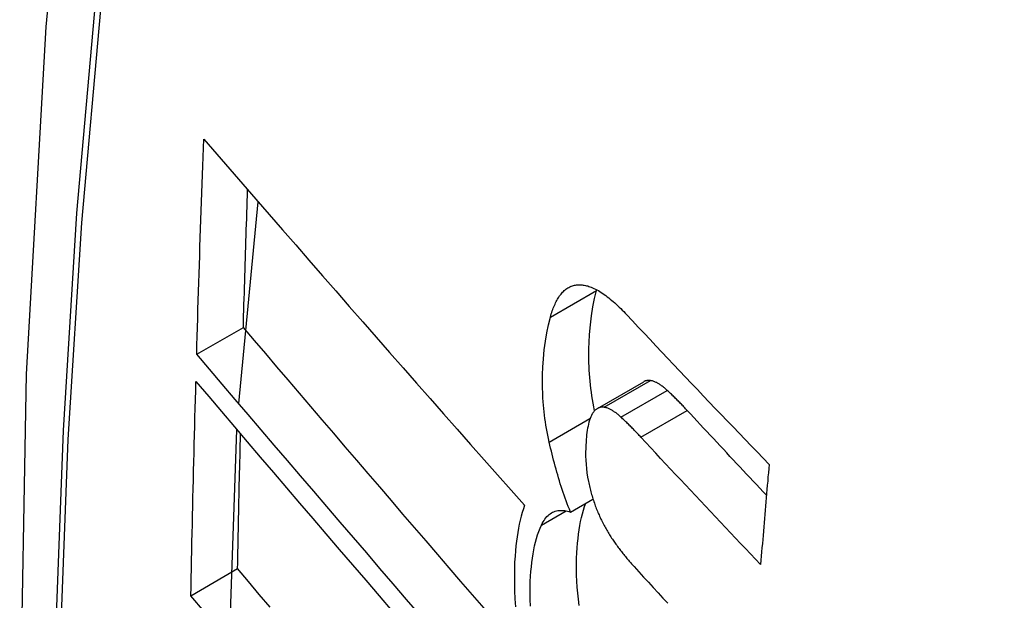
# Model space of a CAD drawing. Header units: inches. Extents: x 25 to 686, y 75 to 315.
# Tile 219 of 256: x 627.6526 to 627.7768, y 283.4556 to 283.5288. Entities that reach past the tile are written whole.
import ezdxf

# ---------------------------------------------------------------- set-up
doc = ezdxf.new("R2010")
doc.units = ezdxf.units.IN
doc.header["$MEASUREMENT"] = 0
doc.layers.add('Visible Edges(ANSI)', color=7, linetype='Continuous', lineweight=25)
doc.layers.add('Visible Tangent Edges(ANSI)', color=7, linetype='Continuous', lineweight=25)

msp = doc.modelspace()

# ---------------------------------------------------------------- linework, layer by layer
at = {"layer": 'Visible Edges(ANSI)'}
for p, q in [((627.68023, 283.48038), (627.68269, 283.50581)), ((627.72537, 283.49466), (627.72539, 283.49473)), ((627.67493, 283.4866), (627.68081, 283.48999)), ((627.72547, 283.47976), (627.73131, 283.48313)), ((627.67907, 283.45037), (627.68001, 283.47708)), ((627.72207, 283.46671), (627.72491, 283.46835)), ((627.67419, 283.45616), (627.68008, 283.45957))]:
    msp.add_line(p, q, dxfattribs=at)
at = {"layer": 'Visible Edges(ANSI)', "flags": 128}
for points in [[(627.70665, 283.77171), (627.6938, 283.73365), (627.68274, 283.69447), (627.67344, 283.65423), (627.66588, 283.61301), (627.66004, 283.57087), (627.6559, 283.52787), (627.65342, 283.48408), (627.6526, 283.43955), (627.65342, 283.39436), (627.65584, 283.34855), (627.65986, 283.30219), (627.66546, 283.25536), (627.67261, 283.20811), (627.68129, 283.16051), (627.69148, 283.11263), (627.70316, 283.06454)], [(627.67493, 283.4866), (627.67496, 283.48773), (627.67499, 283.48886), (627.67503, 283.48998), (627.67506, 283.49111), (627.67509, 283.49224), (627.67513, 283.49337), (627.67516, 283.4945), (627.6752, 283.49563), (627.67523, 283.49676), (627.67527, 283.49789), (627.67531, 283.49902), (627.67534, 283.50016), (627.67538, 283.50129), (627.67542, 283.50242), (627.67546, 283.50355), (627.67549, 283.50468), (627.67553, 283.50581), (627.67557, 283.50694), (627.67561, 283.50808), (627.67565, 283.50921), (627.67569, 283.51034), (627.67573, 283.51147), (627.67577, 283.51261), (627.67581, 283.51374)], [(627.67581, 283.51374), (627.67745, 283.51185), (627.67909, 283.50995), (627.68074, 283.50805), (627.6824, 283.50614), (627.68406, 283.50422), (627.68574, 283.5023), (627.68741, 283.50038), (627.68909, 283.49845), (627.69078, 283.49651), (627.69247, 283.49458), (627.69416, 283.49264), (627.69586, 283.4907), (627.69756, 283.48877), (627.69926, 283.48683), (627.70096, 283.48489), (627.70266, 283.48295), (627.70437, 283.48102), (627.70607, 283.47908), (627.70778, 283.47715), (627.70948, 283.47523), (627.71118, 283.4733), (627.71288, 283.47139), (627.71458, 283.46948), (627.71628, 283.46757)], [(627.68081, 283.48999), (627.68083, 283.49072), (627.68085, 283.49144), (627.68087, 283.49216), (627.68089, 283.49288), (627.68092, 283.49361), (627.68094, 283.49433), (627.68096, 283.49505), (627.68098, 283.49578), (627.681, 283.4965), (627.68102, 283.49722), (627.68105, 283.49795), (627.68107, 283.49867), (627.68109, 283.49939), (627.68111, 283.50011), (627.68114, 283.50084), (627.68116, 283.50156), (627.68118, 283.50229), (627.68121, 283.50301), (627.68123, 283.50373), (627.68125, 283.50446), (627.68128, 283.50518), (627.6813, 283.5059), (627.68132, 283.50663), (627.68135, 283.50735)], [(627.7215, 283.4948), (627.72161, 283.49488), (627.72173, 283.49496), (627.72185, 283.49503), (627.72197, 283.49509), (627.72209, 283.49515), (627.72221, 283.4952), (627.72234, 283.49524), (627.72246, 283.49528), (627.72259, 283.49531), (627.72272, 283.49533), (627.72285, 283.49535), (627.72299, 283.49536), (627.72312, 283.49536), (627.72326, 283.49536), (627.7234, 283.49536), (627.72353, 283.49535), (627.72367, 283.49533), (627.72381, 283.4953), (627.72395, 283.49528), (627.7241, 283.49524), (627.72424, 283.49521), (627.72438, 283.49516), (627.72453, 283.49511), (627.72467, 283.49506)], [(627.71953, 283.49129), (627.71958, 283.49149), (627.71964, 283.49168), (627.7197, 283.49187), (627.71977, 283.49206), (627.71983, 283.49224), (627.7199, 283.49242), (627.71997, 283.49259), (627.72005, 283.49276), (627.72012, 283.49293), (627.7202, 283.49309), (627.72028, 283.49325), (627.72036, 283.4934), (627.72044, 283.49354), (627.72053, 283.49368), (627.72061, 283.49382), (627.7207, 283.49395), (627.72079, 283.49407), (627.72089, 283.49419), (627.72099, 283.4943), (627.72108, 283.49441), (627.72118, 283.49452), (627.72129, 283.49462), (627.72139, 283.49471), (627.7215, 283.4948)], [(627.72512, 283.47948), (627.72503, 283.47996), (627.72494, 283.48043), (627.72486, 283.4809), (627.72478, 283.48137), (627.72471, 283.48183), (627.72465, 283.4823), (627.7246, 283.48276), (627.72455, 283.48322), (627.7245, 283.48368), (627.72447, 283.48414), (627.72444, 283.4846), (627.72441, 283.48505), (627.7244, 283.4855), (627.72439, 283.48595), (627.72438, 283.48639), (627.72438, 283.48682), (627.72439, 283.48733), (627.72442, 283.48809), (627.72448, 283.48911), (627.72459, 283.4903), (627.72473, 283.49146), (627.7249, 283.49258), (627.72512, 283.49365), (627.72537, 283.49466)], [(627.72467, 283.49506), (627.72485, 283.49499), (627.72503, 283.49491), (627.72522, 283.49482), (627.7254, 283.49472), (627.72559, 283.49462), (627.72577, 283.49451), (627.72596, 283.49439), (627.72615, 283.49427), (627.72633, 283.49414), (627.72652, 283.494), (627.72671, 283.49386), (627.7269, 283.49371), (627.72709, 283.49356), (627.72728, 283.4934), (627.72747, 283.49324), (627.72766, 283.49307), (627.72784, 283.4929), (627.72803, 283.49272), (627.72822, 283.49254), (627.72841, 283.49236), (627.72859, 283.49217), (627.72878, 283.49198), (627.72896, 283.49179), (627.72915, 283.4916)], [(627.72915, 283.4916), (627.72988, 283.49081), (627.73062, 283.49002), (627.73136, 283.48924), (627.73211, 283.48845), (627.73285, 283.48766), (627.73359, 283.48687), (627.73434, 283.48608), (627.73508, 283.4853), (627.73583, 283.48451), (627.73658, 283.48372), (627.73732, 283.48293), (627.73807, 283.48215), (627.73882, 283.48136), (627.73957, 283.48057), (627.74033, 283.47978), (627.74108, 283.479), (627.74183, 283.47821), (627.74258, 283.47743), (627.74334, 283.47664), (627.74409, 283.47585), (627.74485, 283.47507), (627.74561, 283.47429), (627.74636, 283.4735), (627.74712, 283.47272)], [(627.71939, 283.47553), (627.7193, 283.47596), (627.71921, 283.47639), (627.71913, 283.47682), (627.71905, 283.47724), (627.71898, 283.47767), (627.71892, 283.47809), (627.71885, 283.47852), (627.7188, 283.47894), (627.71875, 283.47936), (627.7187, 283.47978), (627.71866, 283.4802), (627.71863, 283.48062), (627.7186, 283.4811), (627.71857, 283.48169), (627.71854, 283.48237), (627.71854, 283.48315), (627.71855, 283.48403), (627.71859, 283.48499), (627.71866, 283.48603), (627.71876, 283.48714), (627.7189, 283.48825), (627.71908, 283.48931), (627.71928, 283.49033), (627.71953, 283.49129)], [(627.71119, 283.45457), (627.70972, 283.45626), (627.70826, 283.45796), (627.70679, 283.45966), (627.70533, 283.46136), (627.70386, 283.46306), (627.7024, 283.46476), (627.70094, 283.46646), (627.69948, 283.46817), (627.69802, 283.46987), (627.69656, 283.47156), (627.69511, 283.47326), (627.69366, 283.47495), (627.69221, 283.47664), (627.69077, 283.47833), (627.68933, 283.48001), (627.6879, 283.48169), (627.68647, 283.48336), (627.68504, 283.48503), (627.68363, 283.48669), (627.68221, 283.48835), (627.68081, 283.48999)], [(627.70308, 283.45376), (627.7014, 283.4557), (627.69972, 283.45765), (627.69804, 283.4596), (627.69637, 283.46155), (627.69469, 283.4635), (627.69302, 283.46545), (627.69135, 283.46739), (627.68968, 283.46934), (627.68802, 283.47128), (627.68636, 283.47321), (627.68471, 283.47515), (627.68306, 283.47707), (627.68142, 283.47899), (627.67978, 283.48091), (627.67816, 283.48281), (627.67654, 283.48471), (627.67493, 283.4866)], [(627.67419, 283.45616), (627.67421, 283.45729), (627.67424, 283.45841), (627.67426, 283.45953), (627.67428, 283.46065), (627.6743, 283.46178), (627.67433, 283.4629), (627.67435, 283.46403), (627.67438, 283.46515), (627.6744, 283.46628), (627.67443, 283.4674), (627.67445, 283.46853), (627.67448, 283.46965), (627.67451, 283.47078), (627.67453, 283.4719), (627.67456, 283.47303), (627.67459, 283.47415), (627.67462, 283.47528), (627.67465, 283.4764), (627.67468, 283.47753), (627.67471, 283.47866), (627.67474, 283.47978), (627.67477, 283.48091), (627.6748, 283.48204), (627.67483, 283.48316)], [(627.67483, 283.48316), (627.67644, 283.48127), (627.67805, 283.47938), (627.67968, 283.47747), (627.68131, 283.47556), (627.68295, 283.47363), (627.6846, 283.47171), (627.68625, 283.46977), (627.6879, 283.46784), (627.68956, 283.46589), (627.69123, 283.46395), (627.6929, 283.462), (627.69457, 283.46005), (627.69624, 283.4581), (627.69792, 283.45615), (627.69959, 283.4542)], [(627.73217, 283.48328), (627.73214, 283.48329), (627.7321, 283.48329), (627.73206, 283.4833), (627.73202, 283.4833), (627.73198, 283.4833), (627.73195, 283.4833), (627.73191, 283.4833), (627.73187, 283.4833), (627.73183, 283.4833), (627.7318, 283.4833), (627.73176, 283.48329), (627.73173, 283.48329), (627.73169, 283.48328), (627.73165, 283.48327), (627.73162, 283.48326), (627.73158, 283.48325), (627.73155, 283.48324), (627.73151, 283.48323), (627.73148, 283.48322), (627.73144, 283.4832), (627.73141, 283.48319), (627.73138, 283.48317), (627.73134, 283.48315), (627.73131, 283.48313)], [(627.73428, 283.48205), (627.73419, 283.48213), (627.7341, 283.48221), (627.73401, 283.48228), (627.73392, 283.48236), (627.73383, 283.48243), (627.73374, 283.4825), (627.73365, 283.48257), (627.73357, 283.48263), (627.73348, 283.4827), (627.73339, 283.48276), (627.7333, 283.48281), (627.73321, 283.48287), (627.73312, 283.48292), (627.73303, 283.48297), (627.73295, 283.48302), (627.73286, 283.48306), (627.73277, 283.4831), (627.73269, 283.48314), (627.7326, 283.48317), (627.73251, 283.4832), (627.73243, 283.48323), (627.73234, 283.48325), (627.73226, 283.48327), (627.73217, 283.48328)], [(627.73679, 283.47952), (627.73668, 283.47963), (627.73658, 283.47974), (627.73648, 283.47986), (627.73637, 283.47997), (627.73627, 283.48008), (627.73616, 283.48019), (627.73606, 283.48029), (627.73595, 283.4804), (627.73585, 283.48051), (627.73574, 283.48062), (627.73564, 283.48072), (627.73553, 283.48083), (627.73543, 283.48094), (627.73532, 283.48104), (627.73522, 283.48114), (627.73511, 283.48125), (627.73501, 283.48135), (627.7349, 283.48145), (627.7348, 283.48155), (627.73469, 283.48165), (627.73459, 283.48175), (627.73449, 283.48185), (627.73438, 283.48195), (627.73428, 283.48205)], [(627.72633, 283.47991), (627.72626, 283.47992), (627.72618, 283.47993), (627.72611, 283.47993), (627.72604, 283.47993), (627.72597, 283.47992), (627.72589, 283.47991), (627.72582, 283.4799), (627.72576, 283.47988), (627.72569, 283.47986), (627.72562, 283.47984), (627.72555, 283.47981), (627.72549, 283.47977), (627.72542, 283.47973), (627.72536, 283.47969), (627.7253, 283.47965), (627.72524, 283.4796), (627.72518, 283.47954), (627.72512, 283.47949), (627.72507, 283.47943), (627.72501, 283.47936), (627.72496, 283.47929), (627.72491, 283.47922), (627.72485, 283.47915), (627.72481, 283.47907)], [(627.72844, 283.47867), (627.72835, 283.47876), (627.72826, 283.47883), (627.72817, 283.47891), (627.72808, 283.47899), (627.72799, 283.47906), (627.7279, 283.47913), (627.72782, 283.4792), (627.72773, 283.47926), (627.72764, 283.47932), (627.72755, 283.47939), (627.72746, 283.47944), (627.72737, 283.4795), (627.72728, 283.47955), (627.7272, 283.4796), (627.72711, 283.47965), (627.72702, 283.47969), (627.72693, 283.47973), (627.72685, 283.47977), (627.72676, 283.4798), (627.72667, 283.47983), (627.72659, 283.47986), (627.7265, 283.47988), (627.72642, 283.4799), (627.72633, 283.47991)], [(627.74679, 283.46883), (627.74637, 283.46927), (627.74595, 283.46972), (627.74553, 283.47016), (627.74511, 283.47061), (627.74469, 283.47105), (627.74427, 283.4715), (627.74385, 283.47194), (627.74344, 283.47239), (627.74302, 283.47284), (627.7426, 283.47328), (627.74218, 283.47373), (627.74177, 283.47417), (627.74135, 283.47462), (627.74093, 283.47506), (627.74052, 283.47551), (627.7401, 283.47596), (627.73969, 283.4764), (627.73927, 283.47685), (627.73886, 283.47729), (627.73844, 283.47774), (627.73803, 283.47818), (627.73761, 283.47863), (627.7372, 283.47908), (627.73679, 283.47952)], [(627.72481, 283.47907), (627.72471, 283.4789), (627.72462, 283.4787), (627.72454, 283.4785), (627.72446, 283.47828), (627.72439, 283.47804), (627.72433, 283.4778), (627.72428, 283.47754), (627.72423, 283.47728), (627.72418, 283.47701), (627.72415, 283.47674), (627.72411, 283.47646), (627.72408, 283.47617), (627.72405, 283.47587), (627.72403, 283.47552), (627.724, 283.47513), (627.72399, 283.4747), (627.72398, 283.47424), (627.72398, 283.47375), (627.724, 283.47323), (627.72403, 283.47271), (627.72407, 283.47218), (627.72414, 283.47164), (627.72422, 283.4711), (627.72433, 283.47055)], [(627.73095, 283.47615), (627.73085, 283.47626), (627.73074, 283.47637), (627.73064, 283.47649), (627.73053, 283.4766), (627.73043, 283.47671), (627.73033, 283.47682), (627.73022, 283.47692), (627.73012, 283.47703), (627.73001, 283.47714), (627.72991, 283.47725), (627.7298, 283.47735), (627.7297, 283.47746), (627.72959, 283.47757), (627.72949, 283.47767), (627.72938, 283.47777), (627.72928, 283.47788), (627.72917, 283.47798), (627.72907, 283.47808), (627.72896, 283.47818), (627.72886, 283.47828), (627.72875, 283.47838), (627.72865, 283.47848), (627.72854, 283.47858), (627.72844, 283.47867)], [(627.68008, 283.45957), (627.6801, 283.46027), (627.68011, 283.46098), (627.68013, 283.46169), (627.68014, 283.46239), (627.68015, 283.4631), (627.68017, 283.46381), (627.68018, 283.46452), (627.6802, 283.46523), (627.68021, 283.46593), (627.68023, 283.46664), (627.68024, 283.46735), (627.68026, 283.46806), (627.68027, 283.46877), (627.68029, 283.46947), (627.6803, 283.47018), (627.68032, 283.47089), (627.68034, 283.4716), (627.68035, 283.47231), (627.68037, 283.47302), (627.68039, 283.47372), (627.6804, 283.47443), (627.68042, 283.47514), (627.68044, 283.47585), (627.68045, 283.47656)], [(627.72207, 283.46671), (627.72193, 283.46706), (627.72179, 283.46741), (627.72166, 283.46776), (627.72153, 283.46811), (627.7214, 283.46847), (627.72127, 283.46882), (627.72115, 283.46918), (627.72103, 283.46954), (627.72091, 283.46991), (627.72079, 283.47027), (627.72068, 283.47064), (627.72057, 283.47101), (627.72046, 283.47138), (627.72035, 283.47175), (627.72025, 283.47212), (627.72014, 283.47249), (627.72004, 283.47287), (627.71994, 283.47324), (627.71985, 283.47362), (627.71975, 283.474), (627.71966, 283.47438), (627.71957, 283.47476), (627.71948, 283.47514), (627.71939, 283.47553)], [(627.74605, 283.46009), (627.74541, 283.46076), (627.74478, 283.46143), (627.74414, 283.46209), (627.74351, 283.46276), (627.74288, 283.46343), (627.74224, 283.4641), (627.74161, 283.46477), (627.74098, 283.46544), (627.74035, 283.4661), (627.73972, 283.46677), (627.73909, 283.46744), (627.73846, 283.46811), (627.73783, 283.46878), (627.7372, 283.46945), (627.73657, 283.47012), (627.73595, 283.47079), (627.73532, 283.47146), (627.73469, 283.47213), (627.73407, 283.4728), (627.73344, 283.47347), (627.73282, 283.47414), (627.7322, 283.47481), (627.73157, 283.47548), (627.73095, 283.47615)], [(627.74712, 283.47272), (627.74708, 283.47219), (627.74703, 283.47167), (627.74698, 283.47114), (627.74694, 283.47061), (627.74689, 283.47009), (627.74685, 283.46956), (627.7468, 283.46904), (627.74676, 283.46851), (627.74671, 283.46798), (627.74667, 283.46746), (627.74662, 283.46693), (627.74658, 283.46641), (627.74653, 283.46588), (627.74649, 283.46535), (627.74645, 283.46483), (627.7464, 283.4643), (627.74636, 283.46377), (627.74631, 283.46325), (627.74627, 283.46272), (627.74622, 283.4622), (627.74618, 283.46167), (627.74614, 283.46114), (627.74609, 283.46062), (627.74605, 283.46009)], [(627.72433, 283.47055), (627.72437, 283.47037), (627.72441, 283.47018), (627.72445, 283.47), (627.72449, 283.46981), (627.72454, 283.46963), (627.72459, 283.46945), (627.72463, 283.46927), (627.72468, 283.46909), (627.72473, 283.46891), (627.72479, 283.46873), (627.72484, 283.46855), (627.7249, 283.46837), (627.72496, 283.46819), (627.72502, 283.46802), (627.72508, 283.46784), (627.72514, 283.46767), (627.7252, 283.4675), (627.72526, 283.46733), (627.72533, 283.46716), (627.7254, 283.46699), (627.72546, 283.46683), (627.72553, 283.46666), (627.7256, 283.4665), (627.72567, 283.46634)], [(627.71628, 283.46757), (627.71613, 283.46713), (627.71598, 283.46667), (627.71585, 283.46619), (627.71573, 283.4657), (627.71561, 283.46519), (627.71551, 283.46467), (627.71542, 283.46413), (627.71533, 283.46358), (627.71526, 283.46302), (627.71519, 283.46244), (627.71513, 283.46183), (627.71508, 283.46115), (627.71503, 283.4604), (627.715, 283.45959), (627.71499, 283.45871), (627.71499, 283.45778), (627.71502, 283.45679), (627.71507, 283.45577), (627.71514, 283.45474)], [(627.7184, 283.46506), (627.7185, 283.46527), (627.71861, 283.46547), (627.71873, 283.46566), (627.71885, 283.46583), (627.71897, 283.46599), (627.7191, 283.46614), (627.71924, 283.46627), (627.71938, 283.46639), (627.71952, 283.4665), (627.71967, 283.4666), (627.71982, 283.46668), (627.71998, 283.46675), (627.72014, 283.46681), (627.7203, 283.46685), (627.72047, 283.46689), (627.72064, 283.46691), (627.72081, 283.46692), (627.72099, 283.46692), (627.72116, 283.46691), (627.72134, 283.46689), (627.72152, 283.46685), (627.7217, 283.46682), (627.72188, 283.46677), (627.72207, 283.46671)], [(627.72317, 283.45494), (627.72307, 283.45571), (627.72299, 283.45648), (627.72293, 283.45725), (627.72288, 283.458), (627.72285, 283.45875), (627.72284, 283.45949), (627.72284, 283.4602), (627.72285, 283.46089), (627.72288, 283.46155), (627.72291, 283.46219), (627.72296, 283.46279), (627.72302, 283.46337), (627.72308, 283.46392), (627.72316, 283.46447), (627.72324, 283.465), (627.72334, 283.46552), (627.72345, 283.46602), (627.72357, 283.4665), (627.7237, 283.46696), (627.72385, 283.4674), (627.724, 283.46783)], [(627.72567, 283.46634), (627.72575, 283.46617), (627.72583, 283.466), (627.72591, 283.46583), (627.72599, 283.46567), (627.72607, 283.46551), (627.72615, 283.46535), (627.72623, 283.46519), (627.72631, 283.46503), (627.72639, 283.46488), (627.72648, 283.46472), (627.72656, 283.46457), (627.72665, 283.46442), (627.72673, 283.46428), (627.72682, 283.46413), (627.72691, 283.46399), (627.72699, 283.46385), (627.72708, 283.46371), (627.72717, 283.46357), (627.72726, 283.46343), (627.72735, 283.4633), (627.72744, 283.46317), (627.72753, 283.46304), (627.72762, 283.46291), (627.72771, 283.46278)], [(627.71701, 283.45483), (627.71698, 283.45568), (627.71697, 283.45649), (627.71698, 283.45724), (627.717, 283.45795), (627.71704, 283.45862), (627.71708, 283.45923), (627.71714, 283.4598), (627.7172, 283.46036), (627.71727, 283.4609), (627.71735, 283.46143), (627.71745, 283.46195), (627.71755, 283.46245), (627.71766, 283.46293), (627.71779, 283.46339), (627.71793, 283.46384), (627.71807, 283.46427), (627.71823, 283.46467), (627.7184, 283.46506)], [(627.72771, 283.46278), (627.72781, 283.46265), (627.7279, 283.46251), (627.728, 283.46238), (627.7281, 283.46225), (627.7282, 283.46212), (627.7283, 283.46199), (627.72839, 283.46186), (627.72849, 283.46173), (627.72859, 283.46161), (627.72869, 283.46148), (627.72879, 283.46136), (627.72889, 283.46124), (627.72899, 283.46111), (627.72909, 283.46099), (627.72919, 283.46087), (627.72928, 283.46075), (627.72938, 283.46064), (627.72948, 283.46052), (627.72958, 283.4604), (627.72968, 283.46029), (627.72978, 283.46017), (627.72988, 283.46006), (627.72999, 283.45995), (627.73009, 283.45984)], [(627.68418, 283.4547), (627.68281, 283.45633), (627.68144, 283.45795), (627.68008, 283.45957)], [(627.73009, 283.45984), (627.73069, 283.45918), (627.73129, 283.45851), (627.7319, 283.45785), (627.73251, 283.45719), (627.73311, 283.45653), (627.73372, 283.45586), (627.73433, 283.4552)], [(627.67591, 283.45412), (627.67419, 283.45616)]]:
    msp.add_lwpolyline(points, dxfattribs=at)
at = {"layer": 'Visible Edges(ANSI)'}
msp.add_ellipse((627.99974, 283.16904), major_axis=(-0.15994, 0.27703), ratio=0.57735, dxfattribs=at)
at = {"layer": 'Visible Tangent Edges(ANSI)'}
for p, q in [((627.71953, 283.49129), (627.72537, 283.49466)), ((627.7215, 283.4948), (627.72216, 283.49517)), ((627.72633, 283.47991), (627.73217, 283.48328)), ((627.72844, 283.47867), (627.73428, 283.48205)), ((627.73095, 283.47615), (627.73679, 283.47952)), ((627.71939, 283.47553), (627.72453, 283.47849)), ((627.7184, 283.46506), (627.72151, 283.46686))]:
    msp.add_line(p, q, dxfattribs=at)
at = {"layer": 'Visible Tangent Edges(ANSI)', "flags": 128}
for points in [[(627.70578, 283.72796), (627.69801, 283.70552), (627.69089, 283.68242), (627.68442, 283.65868), (627.67861, 283.63433), (627.67348, 283.60939), (627.66902, 283.5839), (627.66525, 283.55788), (627.66216, 283.53137), (627.65977, 283.50439), (627.65807, 283.477), (627.65705, 283.44922), (627.65673, 283.42106), (627.65708, 283.3925), (627.65813, 283.36357), (627.65986, 283.33428), (627.66227, 283.30466), (627.66536, 283.27476), (627.66913, 283.2446), (627.67357, 283.21418), (627.67869, 283.18353), (627.68447, 283.15268), (627.69092, 283.12164)], [(627.69167, 283.12126), (627.68521, 283.15223), (627.67941, 283.18303), (627.67428, 283.21362), (627.66982, 283.24398), (627.66603, 283.27408), (627.66293, 283.30393), (627.6605, 283.33349), (627.65877, 283.36273), (627.65772, 283.3916), (627.65736, 283.42008), (627.65768, 283.44817), (627.6587, 283.47587), (627.66042, 283.50318), (627.66282, 283.53006), (627.66592, 283.55647), (627.66971, 283.58237), (627.67418, 283.60775), (627.67933, 283.63257), (627.68516, 283.6568), (627.69164, 283.68041), (627.69878, 283.70337), (627.70656, 283.72569)]]:
    msp.add_lwpolyline(points, dxfattribs=at)
at = {"layer": 'Visible Tangent Edges(ANSI)'}
msp.add_ellipse((628.00222, 283.17047), major_axis=(-0.17318, 0.29996), ratio=0.57735, start_param=5.05527, end_param=10.652693, dxfattribs=at)
for centre, major_axis in [((628.00282, 283.17081), (0.17111, -0.29637)), ((627.99984, 283.1691), (-0.1627, 0.2818)), ((627.99974, 283.16904), (0.1621, -0.28076))]:
    msp.add_ellipse(centre, major_axis=major_axis, ratio=0.57735, dxfattribs=at)

doc.saveas('drawing.dxf')
